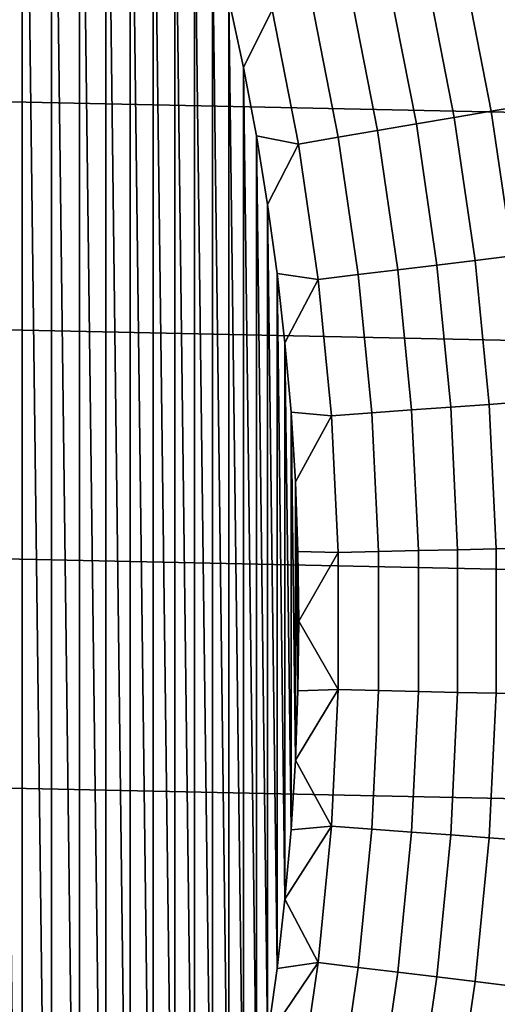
# Model space of a CAD drawing. Header units: metres. Extents: x -29 to 117, y -464 to 29.
# Tile 189 of 256: x 13.28 to 15.81, y -2.03 to 3.18. Entities that reach past the tile are written whole.
import ezdxf

# ---------------------------------------------------------------- set-up
doc = ezdxf.new("R2010")
doc.units = ezdxf.units.M
doc.layers.add('solid_24_501_056_XXX', color=7, linetype='CONTINUOUS')

msp = doc.modelspace()

# ---------------------------------------------------------------- linework, layer by layer
at = {"layer": 'solid_24_501_056_XXX'}
for points in [[(13.294754, -6.405402, 154.5), (13.294745, 6.40542, 154.5), (13.13088, 6.734938, 154.5)], [(13.130889, -6.73492, 154.5), (13.294754, -6.405402, 154.5), (13.13088, 6.734938, 154.5)], [(13.450336, -6.071893, 154.5), (13.450327, 6.071911, 154.5), (13.294745, 6.40542, 154.5)], [(13.294754, -6.405402, 154.5), (13.450336, -6.071893, 154.5), (13.294745, 6.40542, 154.5)], [(13.597649, -5.7344, 154.5), (13.597641, 5.734418, 154.5), (13.450327, 6.071911, 154.5)], [(13.450336, -6.071893, 154.5), (13.597649, -5.7344, 154.5), (13.450327, 6.071911, 154.5)], [(13.736421, -5.393553, 154.5), (13.736413, 5.393571, 154.5), (13.597641, 5.734418, 154.5)], [(13.597649, -5.7344, 154.5), (13.736421, -5.393553, 154.5), (13.597641, 5.734418, 154.5)], [(13.866632, -5.049346, 154.5), (13.866626, 5.049365, 154.5), (13.736413, 5.393571, 154.5)], [(13.736421, -5.393553, 154.5), (13.866632, -5.049346, 154.5), (13.736413, 5.393571, 154.5)], [(13.988303, -4.701785, 154.5), (13.988297, 4.701803, 154.5), (13.866626, 5.049365, 154.5)], [(13.866632, -5.049346, 154.5), (13.988303, -4.701785, 154.5), (13.866626, 5.049365, 154.5)], [(28.798632, 2.418251, -99.5), (-28.672085, 3.622384, -99.5), (-28.495304, 4.819527, -99.5), (28.672085, 3.622384, -99.5)], [(14.101204, -4.351517, 154.5), (14.101198, 4.351536, 154.5), (13.988297, 4.701803, 154.5)], [(13.988303, -4.701785, 154.5), (14.101204, -4.351517, 154.5), (13.988297, 4.701803, 154.5)], [(14.205319, -3.998539, 154.5), (14.205314, 3.998558, 154.5), (14.101198, 4.351536, 154.5)], [(14.101204, -4.351517, 154.5), (14.205319, -3.998539, 154.5), (14.101198, 4.351536, 154.5)], [(14.300665, -3.642855, 154.5), (14.30066, 3.642874, 154.5), (14.205314, 3.998558, 154.5)], [(14.205319, -3.998539, 154.5), (14.300665, -3.642855, 154.5), (14.205314, 3.998558, 154.5)], [(14.387063, -3.285127, 154.5), (14.387059, 3.285146, 154.5), (14.30066, 3.642874, 154.5)], [(14.300665, -3.642855, 154.5), (14.387063, -3.285127, 154.5), (14.30066, 3.642874, 154.5)], [(28.874641, 1.210391, -99.5), (-28.798632, 2.418251, -99.5), (-28.672085, 3.622384, -99.5), (28.798632, 2.418251, -99.5)], [(15.963383, 2.726465, 154.133347), (15.813016, 3.494526, 154.133347), (15.625815, 3.453157, 154.229248), (15.774402, 2.694188, 154.229248)], [(15.774402, 2.694188, 154.229248), (15.625815, 3.453157, 154.229248), (15.432405, 3.410415, 154.311218), (15.579153, 2.660841, 154.311218)], [(15.579153, 2.660841, 154.311218), (15.432405, 3.410415, 154.311218), (15.233773, 3.366519, 154.378845), (15.378632, 2.626593, 154.378845)], [(15.378632, 2.626593, 154.378845), (15.233773, 3.366519, 154.378845), (15.030933, 3.321693, 154.431763), (15.173863, 2.591619, 154.431763)], [(14.464499, -2.925353, 154.5), (14.464495, 2.925372, 154.5), (14.387059, 3.285146, 154.5)], [(14.61679, 3.230172, 154.492493), (14.387059, 3.285146, 154.5), (14.464495, 2.925372, 154.5)], [(14.387063, -3.285127, 154.5), (14.464499, -2.925353, 154.5), (14.387059, 3.285146, 154.5)], [(15.173863, 2.591619, 154.431763), (15.030933, 3.321693, 154.431763), (14.824922, 3.276167, 154.469711), (14.965892, 2.556099, 154.469711)], [(14.755781, 2.520213, 154.492493), (14.61679, 3.230172, 154.492493), (14.464495, 2.925372, 154.5), (14.532983, 2.563555, 154.5)], [(14.965892, 2.556099, 154.469711), (14.824922, 3.276167, 154.469711), (14.61679, 3.230172, 154.492493), (14.755781, 2.520213, 154.492493)], [(14.532986, -2.563536, 154.5), (14.532983, 2.563555, 154.5), (14.464495, 2.925372, 154.5)], [(14.464499, -2.925353, 154.5), (14.532986, -2.563536, 154.5), (14.464495, 2.925372, 154.5)], [(16.076466, 1.952036, 154.133347), (15.963383, 2.726465, 154.133347), (15.774402, 2.694188, 154.229248), (15.886147, 1.928927, 154.229248)], [(15.689514, 1.905052, 154.311218), (15.579153, 2.660841, 154.311218), (15.378632, 2.626593, 154.378845), (15.487573, 1.880532, 154.378845)], [(15.886147, 1.928927, 154.229248), (15.774402, 2.694188, 154.229248), (15.579153, 2.660841, 154.311218), (15.689514, 1.905052, 154.311218)], [(15.487573, 1.880532, 154.378845), (15.378632, 2.626593, 154.378845), (15.173863, 2.591619, 154.431763), (15.281353, 1.855492, 154.431763)], [(14.5924, -2.20035, 154.5), (14.592396, 2.20037, 154.5), (14.532983, 2.563555, 154.5)], [(14.755781, 2.520213, 154.492493), (14.532983, 2.563555, 154.5), (14.592396, 2.20037, 154.5)], [(14.532986, -2.563536, 154.5), (14.5924, -2.20035, 154.5), (14.532983, 2.563555, 154.5)], [(15.071909, 1.830061, 154.469711), (14.965892, 2.556099, 154.469711), (14.755781, 2.520213, 154.492493), (14.86031, 1.804368, 154.492493)], [(15.281353, 1.855492, 154.431763), (15.173863, 2.591619, 154.431763), (14.965892, 2.556099, 154.469711), (15.071909, 1.830061, 154.469711)], [(14.86031, 1.804368, 154.492493), (14.755781, 2.520213, 154.492493), (14.592396, 2.20037, 154.5), (14.642718, 1.835813, 154.5)], [(28.9, 0, -99.5), (-28.874641, 1.210391, -99.5), (-28.798632, 2.418251, -99.5), (28.874641, 1.210391, -99.5)], [(14.64272, -1.835794, 154.5), (14.642718, 1.835813, 154.5), (14.592396, 2.20037, 154.5)], [(14.5924, -2.20035, 154.5), (14.64272, -1.835794, 154.5), (14.592396, 2.20037, 154.5)], [(15.960788, 1.159161, 154.229248), (15.886147, 1.928927, 154.229248), (15.689514, 1.905052, 154.311218), (15.763231, 1.144814, 154.311218)], [(15.560342, 1.130079, 154.378845), (15.487573, 1.880532, 154.378845), (15.281353, 1.855492, 154.431763), (15.353153, 1.115032, 154.431763)], [(15.763231, 1.144814, 154.311218), (15.689514, 1.905052, 154.311218), (15.487573, 1.880532, 154.378845), (15.560342, 1.130079, 154.378845)], [(14.683967, -1.469869, 154.5), (14.683965, 1.469888, 154.5), (14.642718, 1.835813, 154.5)], [(14.86031, 1.804368, 154.492493), (14.642718, 1.835813, 154.5), (14.683965, 1.469888, 154.5)], [(14.64272, -1.835794, 154.5), (14.683967, -1.469869, 154.5), (14.642718, 1.835813, 154.5)], [(15.142725, 1.099749, 154.469711), (15.071909, 1.830061, 154.469711), (14.86031, 1.804368, 154.492493), (14.930131, 1.084309, 154.492493)], [(15.353153, 1.115032, 154.431763), (15.281353, 1.855492, 154.431763), (15.071909, 1.830061, 154.469711), (15.142725, 1.099749, 154.469711)], [(14.930131, 1.084309, 154.492493), (14.86031, 1.804368, 154.492493), (14.683965, 1.469888, 154.5), (14.716061, 1.103277, 154.5)], [(14.716062, -1.103258, 154.5), (14.716061, 1.103277, 154.5), (14.683965, 1.469888, 154.5)], [(14.683967, -1.469869, 154.5), (14.716062, -1.103258, 154.5), (14.683965, 1.469888, 154.5)], [(28.874641, -1.210391, -99.5), (-28.9, 0, -99.5), (-28.874641, 1.210391, -99.5), (28.9, 0, -99.5)], [(15.800134, 0.381902, 154.311218), (15.763231, 1.144814, 154.311218), (15.560342, 1.130079, 154.378845), (15.596768, 0.376986, 154.378845)], [(15.998153, 0.386688, 154.229248), (15.960788, 1.159161, 154.229248), (15.763231, 1.144814, 154.311218), (15.800134, 0.381902, 154.311218)], [(14.738988, -0.735959, 154.5), (14.738987, 0.735979, 154.5), (14.716061, 1.103277, 154.5)], [(14.930131, 1.084309, 154.492493), (14.716061, 1.103277, 154.5), (14.738987, 0.735979, 154.5)], [(14.716062, -1.103258, 154.5), (14.738988, -0.735959, 154.5), (14.716061, 1.103277, 154.5)], [(15.178175, 0.366869, 154.469711), (15.142725, 1.099749, 154.469711), (14.930131, 1.084309, 154.492493), (14.965083, 0.361718, 154.492493)], [(15.389095, 0.371967, 154.431763), (15.353153, 1.115032, 154.431763), (15.142725, 1.099749, 154.469711), (15.178175, 0.366869, 154.469711)], [(15.596768, 0.376986, 154.378845), (15.560342, 1.130079, 154.378845), (15.353153, 1.115032, 154.431763), (15.389095, 0.371967, 154.431763)], [(14.965083, 0.361718, 154.492493), (14.930131, 1.084309, 154.492493), (14.738987, 0.735979, 154.5), (14.752762, 0.367994, 154.5)], [(14.752762, -0.367975, 154.5), (14.752762, 0.367994, 154.5), (14.738987, 0.735979, 154.5)], [(14.738988, -0.735959, 154.5), (14.752762, -0.367975, 154.5), (14.738987, 0.735979, 154.5)], [(14.752762, -0.367975, 154.5), (14.75736, 0.00001, 154.5), (14.752762, 0.367994, 154.5)], [(14.965083, 0.361718, 154.492493), (14.752762, 0.367994, 154.5), (14.75736, 0.00001, 154.5)], [(15.178175, -0.366869, 154.469711), (15.178175, 0.366869, 154.469711), (14.965083, 0.361718, 154.492493), (14.965083, -0.361718, 154.492493)], [(15.389095, -0.371967, 154.431763), (15.389095, 0.371967, 154.431763), (15.178175, 0.366869, 154.469711), (15.178175, -0.366869, 154.469711)], [(15.596768, -0.376986, 154.378845), (15.596768, 0.376986, 154.378845), (15.389095, 0.371967, 154.431763), (15.389095, -0.371967, 154.431763)], [(15.800134, -0.381902, 154.311218), (15.800134, 0.381902, 154.311218), (15.596768, 0.376986, 154.378845), (15.596768, -0.376986, 154.378845)], [(15.998153, -0.386688, 154.229248), (15.998153, 0.386688, 154.229248), (15.800134, 0.381902, 154.311218), (15.800134, -0.381902, 154.311218)], [(14.965083, -0.361718, 154.492493), (14.965083, 0.361718, 154.492493), (14.75736, 0.00001, 154.5)], [(28.798632, -2.418251, -99.5), (-28.874641, -1.210391, -99.5), (-28.9, 0, -99.5), (28.874641, -1.210391, -99.5)], [(14.965083, -0.361718, 154.492493), (14.75736, 0.00001, 154.5), (14.752762, -0.367975, 154.5)], [(14.965083, -0.361718, 154.492493), (14.752762, -0.367975, 154.5), (14.738988, -0.735959, 154.5)], [(14.930131, -1.084309, 154.492493), (14.965083, -0.361718, 154.492493), (14.738988, -0.735959, 154.5)], [(15.142725, -1.099749, 154.469711), (15.178175, -0.366869, 154.469711), (14.965083, -0.361718, 154.492493), (14.930131, -1.084309, 154.492493)], [(15.353153, -1.115032, 154.431763), (15.389095, -0.371967, 154.431763), (15.178175, -0.366869, 154.469711), (15.142725, -1.099749, 154.469711)], [(15.560342, -1.130079, 154.378845), (15.596768, -0.376986, 154.378845), (15.389095, -0.371967, 154.431763), (15.353153, -1.115032, 154.431763)], [(15.763231, -1.144814, 154.311218), (15.800134, -0.381902, 154.311218), (15.596768, -0.376986, 154.378845), (15.560342, -1.130079, 154.378845)], [(15.960788, -1.159161, 154.229248), (15.998153, -0.386688, 154.229248), (15.800134, -0.381902, 154.311218), (15.763231, -1.144814, 154.311218)], [(14.930131, -1.084309, 154.492493), (14.738988, -0.735959, 154.5), (14.716062, -1.103258, 154.5)], [(14.930131, -1.084309, 154.492493), (14.716062, -1.103258, 154.5), (14.683967, -1.469869, 154.5)], [(14.86031, -1.804368, 154.492493), (14.930131, -1.084309, 154.492493), (14.683967, -1.469869, 154.5)], [(15.071909, -1.830061, 154.469711), (15.142725, -1.099749, 154.469711), (14.930131, -1.084309, 154.492493), (14.86031, -1.804368, 154.492493)], [(15.281353, -1.855492, 154.431763), (15.353153, -1.115032, 154.431763), (15.142725, -1.099749, 154.469711), (15.071909, -1.830061, 154.469711)], [(15.487573, -1.880532, 154.378845), (15.560342, -1.130079, 154.378845), (15.353153, -1.115032, 154.431763), (15.281353, -1.855492, 154.431763)], [(15.689514, -1.905052, 154.311218), (15.763231, -1.144814, 154.311218), (15.560342, -1.130079, 154.378845), (15.487573, -1.880532, 154.378845)], [(15.886147, -1.928927, 154.229248), (15.960788, -1.159161, 154.229248), (15.763231, -1.144814, 154.311218), (15.689514, -1.905052, 154.311218)], [(-28.874641, -1.210391, -99.5), (28.798632, -2.418251, -99.5), (28.672085, -3.622384, -99.5), (-28.798632, -2.418251, -99.5)], [(14.86031, -1.804368, 154.492493), (14.683967, -1.469869, 154.5), (14.64272, -1.835794, 154.5)], [(14.86031, -1.804368, 154.492493), (14.64272, -1.835794, 154.5), (14.5924, -2.20035, 154.5)], [(14.755781, -2.520213, 154.492493), (14.86031, -1.804368, 154.492493), (14.5924, -2.20035, 154.5)], [(14.965892, -2.556099, 154.469711), (15.071909, -1.830061, 154.469711), (14.86031, -1.804368, 154.492493), (14.755781, -2.520213, 154.492493)], [(15.173863, -2.591619, 154.431763), (15.281353, -1.855492, 154.431763), (15.071909, -1.830061, 154.469711), (14.965892, -2.556099, 154.469711)], [(15.378632, -2.626593, 154.378845), (15.487573, -1.880532, 154.378845), (15.281353, -1.855492, 154.431763), (15.173863, -2.591619, 154.431763)], [(15.579153, -2.660841, 154.311218), (15.689514, -1.905052, 154.311218), (15.487573, -1.880532, 154.378845), (15.378632, -2.626593, 154.378845)], [(15.774402, -2.694188, 154.229248), (15.886147, -1.928927, 154.229248), (15.689514, -1.905052, 154.311218), (15.579153, -2.660841, 154.311218)], [(15.963383, -2.726465, 154.133347), (16.076466, -1.952036, 154.133347), (15.886147, -1.928927, 154.229248), (15.774402, -2.694188, 154.229248)]]:
    msp.add_3dface(points, dxfattribs=at)

doc.saveas('drawing.dxf')
